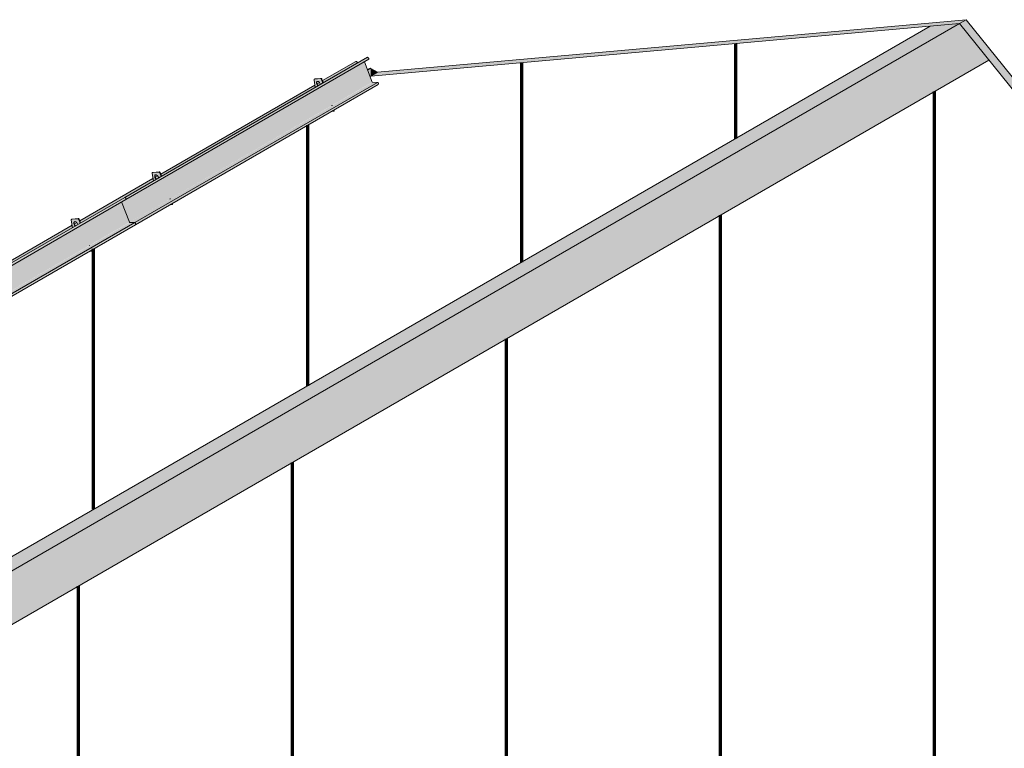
# Model space of a CAD drawing. Header units: centimetres. Extents: x -60196 to -56391, y 260 to 1402.
# Tile 44 of 45: x -57255 to -56739, y 1020 to 1402. Entities that reach past the tile are written whole.
import ezdxf

# ---------------------------------------------------------------- set-up
doc = ezdxf.new("R2010")
doc.units = ezdxf.units.CM
for name, color, linetype, lineweight in [('A-GENM', 7, 'Continuous', 5), ('A-ROOF', 7, 'Continuous', 5), ('A-ROOF-OTLN', 7, 'Continuous', 5), ('A-ROOF-PATT', 7, 'Continuous', 70)]:
    doc.layers.add(name, color=color, linetype=linetype, lineweight=lineweight)

# ---------------------------------------------------------------- blocks, each defined once
blk = doc.blocks.new('Construction_Roof-Accessories_Lindab_KOTEGL - Construction_Roof-Accessories_Lindab_KOTEGL-V56-_3D_')
at = {"layer": 'A-GENM', "true_color": 0x383e42}
h = blk.add_hatch(color=250, dxfattribs=at)
h.paths.add_polyline_path([(-1457.06, 53592.88), (-1456.05, 53592.97), (-1456.3, 53593.32), (-1456.91, 53592.97)])
h.paths.add_polyline_path([(-1465.84, 53605.31), (-1464.4, 53606.18), (-1464.89, 53606.84), (-1465.12, 53607.52), (-1465.1, 53608.08), (-1464.86, 53608.44), (-1464.4, 53608.51), (-1463.85, 53608.21), (-1463.32, 53607.55), (-1462.96, 53606.97), (-1461.76, 53607.7), (-1462.49, 53609.57), (-1463.03, 53609.99), (-1466.21, 53609.71), (-1466.45, 53609.24), (-1465.85, 53605.31)])
blk.add_hatch(color=250, dxfattribs=at).paths.add_polyline_path([(-1464.38, 53606.15), (-1464.19, 53606.3), (-1464.68, 53606.96), (-1464.91, 53607.65), (-1465.02, 53608.09), (-1465.12, 53608.03), (-1465.1, 53607.39), (-1464.71, 53606.54), (-1464.38, 53606.16)])
h = blk.add_hatch(color=250, dxfattribs=at)
h.paths.add_polyline_path([(-1456.05, 53592.97), (-1455.83, 53593.09), (-1455.99, 53593.49), (-1456.2, 53593.37)])
h.paths.add_polyline_path([(-1461.75, 53607.67), (-1461.55, 53607.82), (-1462.28, 53609.69), (-1462.49, 53609.57), (-1461.75, 53607.68)])
at = {"layer": 'A-GENM', "color": 250, "true_color": 0x2a2a2a}
for p, q in [((-1466.45, 53609.24), (-1465.84, 53605.31)), ((-1466.1, 53609.8), (-1466.31, 53609.67)), ((-1462.97, 53609.99), (-1466.21, 53609.71)), ((-1466, 53609.83), (-1462.76, 53610.12)), ((-1461.75, 53607.67), (-1462.49, 53609.57)), ((-1462.28, 53609.69), (-1461.54, 53607.79)), ((-1457.06, 53592.88), (-1456.05, 53592.97)), ((-1456.96, 53595.99), (-1456.91, 53595.86)), ((-1456.05, 53592.97), (-1456.2, 53593.37)), ((-1456.05, 53592.97), (-1455.83, 53593.09)), ((-1455.99, 53593.49), (-1455.83, 53593.09))]:
    blk.add_line(p, q, dxfattribs=at)
for points in [[(-1466.21, 53609.71, 0), (-1466.31, 53609.68, 0), (-1466.38, 53609.61, 0), (-1466.43, 53609.51, 0), (-1466.46, 53609.38, 0), (-1466.45, 53609.24, 0)], [(-1464.38, 53606.15, 0), (-1464.59, 53606.37, 0), (-1464.81, 53606.68, 0), (-1464.99, 53607.03, 0), (-1465.1, 53607.39, 0), (-1465.15, 53607.73, 0), (-1465.12, 53608.03, 0), (-1465.02, 53608.28, 0), (-1464.86, 53608.44, 0), (-1464.65, 53608.52, 0)], [(-1464.81, 53608.4, 0), (-1464.91, 53608.15, 0), (-1464.93, 53607.85, 0), (-1464.89, 53607.51, 0), (-1464.77, 53607.15, 0), (-1464.6, 53606.8, 0), (-1464.37, 53606.49, 0), (-1464.17, 53606.27, 0)], [(-1464.65, 53608.52, 0), (-1464.4, 53608.51, 0), (-1464.12, 53608.4, 0), (-1463.85, 53608.21, 0), (-1463.59, 53607.95, 0), (-1463.36, 53607.64, 0), (-1463.19, 53607.29, 0), (-1463.07, 53606.93, 0)], [(-1462.49, 53609.57, 0), (-1462.54, 53609.68, 0), (-1462.62, 53609.79, 0), (-1462.7, 53609.88, 0), (-1462.79, 53609.95, 0), (-1462.89, 53609.99, 0), (-1462.97, 53609.99, 0)], [(-1462.76, 53610.12, 0), (-1462.67, 53610.11, 0), (-1462.58, 53610.07, 0), (-1462.49, 53610, 0), (-1462.41, 53609.91, 0), (-1462.33, 53609.81, 0), (-1462.28, 53609.69, 0)]]:
    blk.add_polyline3d(points, dxfattribs=at)
blk = doc.blocks.new('Construction_Roof-Accessories_Lindab_SNO_KOTEGL - Construction_Roof-Accessories_Lindab_SNO-V57-_3D_')
at = {"layer": 'A-GENM', "true_color": 0x383e42}
for points in [[(-1563.18, 53534.67), (-1435.9, 53608.15), (-1440.03, 53618.81), (-1564.97, 53546.76), (-1565.09, 53546.68), (-1565.26, 53546.51), (-1567.31, 53545.32), (-1563.3, 53534.98)], [(-1565.17, 53547.26), (-1437.95, 53620.81), (-1438.38, 53621.16), (-1565.55, 53547.63), (-1565.22, 53547.32)], [(-1565.03, 53546.64), (-1437.68, 53620.31), (-1437.82, 53620.68), (-1437.89, 53620.75), (-1565.09, 53547.18), (-1564.96, 53546.82), (-1564.99, 53546.68)], [(-1563.07, 53534.57), (-1435.89, 53608.13), (-1435.98, 53608.1), (-1563.16, 53534.64), (-1563.09, 53534.57)], [(-1560.39, 53534.51), (-1433.11, 53607.99), (-1435.9, 53607.99), (-1563.07, 53534.57), (-1561.43, 53534.53)], [(-1559.98, 53533.88), (-1432.7, 53607.54), (-1432.9, 53607.88), (-1433.14, 53607.98), (-1560.23, 53534.44), (-1560.01, 53534.15), (-1559.98, 53533.89)], [(-1560.08, 53533.4), (-1432.8, 53606.88), (-1432.7, 53607.37), (-1559.98, 53533.88)], [(-1565.08, 53546.75), (-1564.97, 53546.92), (-1565.17, 53547.26), (-1565.39, 53547.47), (-1565.51, 53547.4), (-1565.1, 53546.87), (-1565.08, 53546.76)], [(-1560.36, 53534.4), (-1560.39, 53534.51), (-1560.36, 53534.4)]]:
    blk.add_hatch(color=250, dxfattribs=at).paths.add_polyline_path(points)
at = {"layer": 'A-GENM', "color": 250, "true_color": 0x2a2a2a}
for p, q in [((-1565.63, 53547.7), (-1438.35, 53621.18)), ((-1565.05, 53546.63), (-1437.77, 53620.11)), ((-1440.04, 53618.83), (-1435.9, 53608.15)), ((-1438.35, 53621.18), (-1437.89, 53620.75)), ((-1560.39, 53534.51), (-1433.11, 53607.99)), ((-1435.79, 53608.05), (-1433.11, 53607.99)), ((-1432.7, 53607.37), (-1432.8, 53606.88)), ((-1560.08, 53533.4), (-1432.8, 53606.88)), ((-1567.38, 53545.3), (-1563.25, 53534.67)), ((-1563.18, 53534.67), (-1567.32, 53545.34)), ((-1565.63, 53547.7), (-1565.65, 53547.62)), ((-1565.65, 53547.62), (-1565.19, 53547.19)), ((-1565.17, 53547.26), (-1565.63, 53547.7)), ((-1565.39, 53547.47), (-1565.51, 53547.4)), ((-1565.08, 53546.75), (-1564.96, 53546.82)), ((-1560.39, 53534.51), (-1563.07, 53534.57)), ((-1560.06, 53533.95), (-1560.16, 53533.47)), ((-1560.16, 53533.47), (-1560.08, 53533.4)), ((-1560.08, 53533.4), (-1559.98, 53533.88))]:
    blk.add_line(p, q, dxfattribs=at)
for points in [[(-1437.89, 53620.75, 0), (-1437.82, 53620.68, 0), (-1437.77, 53620.59, 0), (-1437.72, 53620.5, 0), (-1437.69, 53620.4, 0), (-1437.68, 53620.31, 0), (-1437.69, 53620.23, 0), (-1437.71, 53620.17, 0), (-1437.76, 53620.12, 0), (-1437.77, 53620.11, 0)], [(-1435.9, 53608.15, 0), (-1435.89, 53608.13, 0), (-1435.87, 53608.1, 0), (-1435.85, 53608.08, 0), (-1435.83, 53608.07, 0), (-1435.81, 53608.06, 0), (-1435.79, 53608.05, 0)], [(-1433.11, 53607.99, 0), (-1433.04, 53607.98, 0), (-1432.97, 53607.94, 0), (-1432.9, 53607.88, 0), (-1432.83, 53607.81, 0), (-1432.77, 53607.72, 0), (-1432.73, 53607.63, 0), (-1432.7, 53607.54, 0), (-1432.69, 53607.45, 0), (-1432.7, 53607.37, 0)], [(-1565.19, 53547.19, 0), (-1565.15, 53547.13, 0), (-1565.11, 53547.07, 0), (-1565.07, 53547.01, 0), (-1565.05, 53546.94, 0), (-1565.05, 53546.87, 0), (-1565.05, 53546.82, 0), (-1565.07, 53546.77, 0)], [(-1565.09, 53546.61, 0), (-1565.03, 53546.64, 0), (-1564.99, 53546.68, 0), (-1564.97, 53546.75, 0), (-1564.96, 53546.83, 0), (-1564.97, 53546.92, 0), (-1565, 53547.01, 0), (-1565.05, 53547.11, 0), (-1565.1, 53547.19, 0), (-1565.17, 53547.26, 0)], [(-1563.25, 53534.67, 0), (-1563.23, 53534.62, 0), (-1563.19, 53534.57, 0), (-1563.15, 53534.52, 0), (-1563.11, 53534.49, 0)], [(-1563.07, 53534.57, 0), (-1563.09, 53534.57, 0), (-1563.11, 53534.58, 0), (-1563.13, 53534.6, 0), (-1563.15, 53534.62, 0), (-1563.16, 53534.64, 0), (-1563.18, 53534.67, 0)], [(-1559.98, 53533.88, 0), (-1559.97, 53533.96, 0), (-1559.98, 53534.05, 0), (-1560.01, 53534.15, 0), (-1560.05, 53534.24, 0), (-1560.11, 53534.33, 0), (-1560.18, 53534.4, 0), (-1560.25, 53534.46, 0), (-1560.32, 53534.49, 0), (-1560.39, 53534.51, 0)], [(-1560.36, 53534.4, 0), (-1560.31, 53534.39, 0), (-1560.25, 53534.36, 0), (-1560.2, 53534.32, 0), (-1560.16, 53534.27, 0), (-1560.11, 53534.21, 0), (-1560.08, 53534.14, 0), (-1560.06, 53534.07, 0), (-1560.05, 53534.01, 0), (-1560.06, 53533.95, 0)]]:
    blk.add_polyline3d(points, dxfattribs=at)
blk = doc.blocks.new('Construction_Roof-Accessories_Lindab_KOTEGL - Construction_Roof-Accessories_Lindab_KOTEGL-V74-_3D_')
at = {"layer": 'A-GENM', "true_color": 0x383e42}
h = blk.add_hatch(color=250, dxfattribs=at)
h.paths.add_polyline_path([(-1329.79, 53666.36), (-1328.77, 53666.45), (-1329.02, 53666.8), (-1329.63, 53666.45)])
h.paths.add_polyline_path([(-1338.57, 53678.79), (-1337.1, 53679.65), (-1337.61, 53680.32), (-1337.84, 53681.01), (-1337.82, 53681.56), (-1337.58, 53681.93), (-1337.12, 53681.99), (-1336.57, 53681.7), (-1336.04, 53681.03), (-1335.68, 53680.46), (-1334.48, 53681.16), (-1335.21, 53683.05), (-1335.84, 53683.47), (-1338.93, 53683.19), (-1339.15, 53682.59), (-1338.57, 53678.8)])
blk.add_hatch(color=250, dxfattribs=at).paths.add_polyline_path([(-1337.1, 53679.64), (-1336.89, 53679.77), (-1337.4, 53680.45), (-1337.63, 53681.14), (-1337.74, 53681.57), (-1337.84, 53681.52), (-1337.82, 53680.87), (-1337.43, 53680.02), (-1337.1, 53679.64)])
h = blk.add_hatch(color=250, dxfattribs=at)
h.paths.add_polyline_path([(-1328.77, 53666.45), (-1328.56, 53666.57), (-1328.71, 53666.98), (-1328.93, 53666.86)])
h.paths.add_polyline_path([(-1334.47, 53681.15), (-1334.26, 53681.29), (-1335, 53683.17), (-1335.21, 53683.05), (-1334.48, 53681.16)])
at = {"layer": 'A-GENM', "color": 250, "true_color": 0x2a2a2a}
for p, q in [((-1339.17, 53682.72), (-1338.57, 53678.79)), ((-1338.82, 53683.28), (-1339.03, 53683.16)), ((-1335.69, 53683.48), (-1338.93, 53683.19)), ((-1338.72, 53683.31), (-1335.48, 53683.6)), ((-1334.47, 53681.15), (-1335.21, 53683.05)), ((-1335, 53683.17), (-1334.26, 53681.28)), ((-1329.84, 53669.22), (-1329.89, 53669.35)), ((-1329.68, 53669.48), (-1329.63, 53669.35)), ((-1329.79, 53666.36), (-1328.77, 53666.45)), ((-1328.77, 53666.45), (-1328.93, 53666.86)), ((-1328.77, 53666.45), (-1328.56, 53666.57)), ((-1328.71, 53666.98), (-1328.56, 53666.57))]:
    blk.add_line(p, q, dxfattribs=at)
for points in [[(-1338.93, 53683.19, 0), (-1339.03, 53683.16, 0), (-1339.1, 53683.1, 0), (-1339.16, 53683, 0), (-1339.18, 53682.87, 0), (-1339.17, 53682.72, 0)], [(-1337.1, 53679.63, 0), (-1337.31, 53679.85, 0), (-1337.53, 53680.17, 0), (-1337.71, 53680.52, 0), (-1337.82, 53680.87, 0), (-1337.87, 53681.21, 0), (-1337.84, 53681.52, 0), (-1337.74, 53681.76, 0), (-1337.58, 53681.93, 0), (-1337.37, 53682.01, 0)], [(-1337.53, 53681.88, 0), (-1337.63, 53681.64, 0), (-1337.66, 53681.34, 0), (-1337.61, 53680.99, 0), (-1337.49, 53680.64, 0), (-1337.32, 53680.29, 0), (-1337.09, 53679.97, 0), (-1336.89, 53679.76, 0)], [(-1337.37, 53682.01, 0), (-1337.12, 53681.99, 0), (-1336.84, 53681.89, 0), (-1336.57, 53681.7, 0), (-1336.31, 53681.44, 0), (-1336.08, 53681.12, 0), (-1335.91, 53680.77, 0), (-1335.79, 53680.42, 0)], [(-1335.21, 53683.05, 0), (-1335.26, 53683.17, 0), (-1335.34, 53683.27, 0), (-1335.42, 53683.36, 0), (-1335.51, 53683.43, 0), (-1335.61, 53683.47, 0), (-1335.69, 53683.48, 0)], [(-1335.48, 53683.6, 0), (-1335.39, 53683.59, 0), (-1335.3, 53683.55, 0), (-1335.21, 53683.49, 0), (-1335.13, 53683.4, 0), (-1335.05, 53683.29, 0), (-1335, 53683.17, 0)]]:
    blk.add_polyline3d(points, dxfattribs=at)
blk = doc.blocks.new('Construction_Roof-Accessories_Lindab_KOTEGL - Construction_Roof-Accessories_Lindab_KOTEGL-V53-_3D_')
at = {"layer": 'A-GENM', "true_color": 0x383e42}
h = blk.add_hatch(color=250, dxfattribs=at)
h.paths.add_polyline_path([(-1584.46, 53519.32), (-1583.45, 53519.41), (-1583.7, 53519.76), (-1584.31, 53519.41)])
h.paths.add_polyline_path([(-1593.24, 53531.75), (-1591.82, 53532.64), (-1592.29, 53533.28), (-1592.52, 53533.97), (-1592.5, 53534.52), (-1592.26, 53534.89), (-1591.8, 53534.96), (-1591.25, 53534.66), (-1590.72, 53533.99), (-1590.36, 53533.42), (-1589.17, 53534.17), (-1589.89, 53536.01), (-1590.43, 53536.44), (-1593.61, 53536.15), (-1593.85, 53535.68), (-1593.25, 53531.76)])
h = blk.add_hatch(color=250, dxfattribs=at)
h.paths.add_polyline_path([(-1583.45, 53519.41), (-1583.23, 53519.53), (-1583.39, 53519.94), (-1583.6, 53519.82)])
h.paths.add_polyline_path([(-1589.15, 53534.12), (-1588.96, 53534.29), (-1589.68, 53536.13), (-1589.89, 53536.01), (-1589.15, 53534.12)])
blk.add_hatch(color=250, dxfattribs=at).paths.add_polyline_path([(-1591.78, 53532.6), (-1591.6, 53532.76), (-1592.08, 53533.4), (-1592.31, 53534.1), (-1592.42, 53534.53), (-1592.52, 53534.48), (-1592.5, 53533.83), (-1592.11, 53532.98), (-1591.78, 53532.61)])
at = {"layer": 'A-GENM', "color": 250, "true_color": 0x2a2a2a}
for p, q in [((-1593.85, 53535.68), (-1593.24, 53531.75)), ((-1593.5, 53536.24), (-1593.71, 53536.12)), ((-1590.37, 53536.44), (-1593.61, 53536.15)), ((-1593.4, 53536.27), (-1590.16, 53536.56)), ((-1589.15, 53534.12), (-1589.89, 53536.01)), ((-1589.68, 53536.13), (-1588.94, 53534.24)), ((-1584.52, 53522.18), (-1584.57, 53522.31)), ((-1584.36, 53522.44), (-1584.31, 53522.31)), ((-1583.45, 53519.41), (-1583.6, 53519.82)), ((-1583.45, 53519.41), (-1583.23, 53519.53)), ((-1583.39, 53519.94), (-1583.23, 53519.53)), ((-1584.46, 53519.32), (-1583.45, 53519.41))]:
    blk.add_line(p, q, dxfattribs=at)
for points in [[(-1593.61, 53536.15, 0), (-1593.71, 53536.12, 0), (-1593.78, 53536.06, 0), (-1593.83, 53535.96, 0), (-1593.86, 53535.83, 0), (-1593.85, 53535.68, 0)], [(-1591.78, 53532.6, 0), (-1591.98, 53532.81, 0), (-1592.21, 53533.13, 0), (-1592.39, 53533.48, 0), (-1592.5, 53533.83, 0), (-1592.55, 53534.18, 0), (-1592.52, 53534.48, 0), (-1592.42, 53534.72, 0), (-1592.26, 53534.89, 0), (-1592.05, 53534.97, 0)], [(-1592.05, 53534.97, 0), (-1591.8, 53534.96, 0), (-1591.52, 53534.85, 0), (-1591.25, 53534.66, 0), (-1590.99, 53534.4, 0), (-1590.76, 53534.08, 0), (-1590.59, 53533.73, 0), (-1590.47, 53533.38, 0)], [(-1589.89, 53536.01, 0), (-1589.94, 53536.13, 0), (-1590.02, 53536.24, 0), (-1590.1, 53536.33, 0), (-1590.19, 53536.39, 0), (-1590.29, 53536.43, 0), (-1590.37, 53536.44, 0)], [(-1590.16, 53536.56, 0), (-1590.07, 53536.55, 0), (-1589.98, 53536.52, 0), (-1589.89, 53536.45, 0), (-1589.8, 53536.36, 0), (-1589.73, 53536.25, 0), (-1589.68, 53536.13, 0)], [(-1592.21, 53534.84, 0), (-1592.31, 53534.6, 0), (-1592.33, 53534.3, 0), (-1592.29, 53533.96, 0), (-1592.17, 53533.6, 0), (-1592, 53533.25, 0), (-1591.77, 53532.93, 0), (-1591.56, 53532.72, 0)]]:
    blk.add_polyline3d(points, dxfattribs=at)
blk = doc.blocks.new('Construction_Roof-Accessories_Lindab_SNO_KOTEGL - Construction_Roof-Accessories_Lindab_SNO-V75-_3D_')
at = {"layer": 'A-GENM', "true_color": 0x383e42}
for points in [[(-1435.9, 53608.15), (-1308.62, 53681.64), (-1312.75, 53692.29), (-1440.03, 53618.81), (-1437.04, 53611.08)], [(-1437.89, 53620.75), (-1310.61, 53694.23), (-1311.07, 53694.67), (-1438.35, 53621.18), (-1437.95, 53620.81)], [(-1437.76, 53620.12), (-1310.4, 53693.8), (-1310.54, 53694.16), (-1310.61, 53694.23), (-1437.82, 53620.68), (-1437.68, 53620.3), (-1437.72, 53620.16)], [(-1435.79, 53608.05), (-1308.61, 53681.61), (-1308.7, 53681.59), (-1435.89, 53608.13), (-1435.81, 53608.06)], [(-1433.11, 53607.99), (-1305.83, 53681.48), (-1308.62, 53681.48), (-1435.79, 53608.05)], [(-1432.7, 53607.37), (-1305.42, 53680.99), (-1305.55, 53681.3), (-1305.86, 53681.46), (-1432.97, 53607.94), (-1432.73, 53607.63), (-1432.69, 53607.45)], [(-1432.8, 53606.88), (-1305.52, 53680.37), (-1305.42, 53680.85), (-1432.7, 53607.35), (-1432.77, 53607)]]:
    blk.add_hatch(color=250, dxfattribs=at).paths.add_polyline_path(points)
at = {"layer": 'A-GENM', "color": 250, "true_color": 0x2a2a2a}
for p, q in [((-1438.35, 53621.18), (-1311.07, 53694.67)), ((-1437.77, 53620.11), (-1310.49, 53693.6)), ((-1312.76, 53692.31), (-1308.62, 53681.64)), ((-1311.07, 53694.67), (-1310.61, 53694.23)), ((-1433.11, 53607.99), (-1305.83, 53681.48)), ((-1432.8, 53606.88), (-1305.52, 53680.37)), ((-1308.51, 53681.54), (-1305.83, 53681.48)), ((-1305.42, 53680.85), (-1305.52, 53680.37)), ((-1435.9, 53608.15), (-1440.04, 53618.83)), ((-1437.89, 53620.75), (-1438.35, 53621.18)), ((-1433.11, 53607.99), (-1435.79, 53608.05)), ((-1432.8, 53606.88), (-1432.7, 53607.37))]:
    blk.add_line(p, q, dxfattribs=at)
for points in [[(-1310.61, 53694.23, 0), (-1310.54, 53694.16, 0), (-1310.49, 53694.07, 0), (-1310.44, 53693.98, 0), (-1310.41, 53693.89, 0), (-1310.4, 53693.8, 0), (-1310.41, 53693.72, 0), (-1310.44, 53693.65, 0), (-1310.48, 53693.61, 0), (-1310.49, 53693.6, 0)], [(-1308.62, 53681.64, 0), (-1308.61, 53681.61, 0), (-1308.59, 53681.59, 0), (-1308.57, 53681.57, 0), (-1308.55, 53681.55, 0), (-1308.53, 53681.54, 0), (-1308.51, 53681.54, 0)], [(-1305.83, 53681.48, 0), (-1305.76, 53681.46, 0), (-1305.69, 53681.43, 0), (-1305.62, 53681.37, 0), (-1305.55, 53681.3, 0), (-1305.5, 53681.21, 0), (-1305.45, 53681.12, 0), (-1305.42, 53681.02, 0), (-1305.41, 53680.93, 0), (-1305.42, 53680.85, 0)], [(-1437.77, 53620.11, 0), (-1437.76, 53620.12, 0), (-1437.71, 53620.17, 0), (-1437.69, 53620.23, 0), (-1437.68, 53620.31, 0), (-1437.69, 53620.4, 0), (-1437.72, 53620.5, 0), (-1437.77, 53620.59, 0), (-1437.82, 53620.68, 0), (-1437.89, 53620.75, 0)], [(-1435.79, 53608.05, 0), (-1435.81, 53608.06, 0), (-1435.83, 53608.07, 0), (-1435.85, 53608.08, 0), (-1435.87, 53608.1, 0), (-1435.89, 53608.13, 0), (-1435.9, 53608.15, 0)], [(-1432.7, 53607.37, 0), (-1432.69, 53607.45, 0), (-1432.7, 53607.54, 0), (-1432.73, 53607.63, 0), (-1432.77, 53607.72, 0), (-1432.83, 53607.81, 0), (-1432.9, 53607.88, 0), (-1432.97, 53607.94, 0), (-1433.04, 53607.98, 0), (-1433.11, 53607.99, 0)]]:
    blk.add_polyline3d(points, dxfattribs=at)

msp = doc.modelspace()

# ---------------------------------------------------------------- hatches: boundary and pattern name
at = {"layer": 'A-ROOF', "true_color": 0x7f7f7f}
for points in [[(-57572.467, 940.074), (-57557.158, 941.442), (-56762.347, 1400.326), (-56777.656, 1398.959), (-57569.165, 941.981)], [(-57541.713, 922.228), (-56746.901, 1381.112), (-56762.347, 1400.326), (-57557.158, 941.442), (-57549.085, 931.399)]]:
    msp.add_hatch(color=8, dxfattribs=at).paths.add_polyline_path(points)
at = {"layer": 'A-ROOF-OTLN', "true_color": 0x383e42}
h = msp.add_hatch(color=250, dxfattribs=at)
h.paths.add_polyline_path([(-57879.917, 916.643), (-57821.578, 950.325), (-57821.771, 951.583), (-57880.536, 917.548), (-57880.163, 917.276), (-57879.933, 916.793)])
h.paths.add_polyline_path([(-57819.901, 951.293), (-57818.804, 951.942), (-57819.135, 952.704), (-57819.38, 952.964), (-57820.515, 952.192), (-57820.228, 951.672), (-57819.984, 951.378)])
h.paths.add_polyline_path([(-57817.274, 952.81), (-57736.725, 999.315), (-57736.918, 1000.573), (-57817.671, 953.833), (-57817.323, 952.935)])
h.paths.add_polyline_path([(-57735.048, 1000.283), (-57733.951, 1000.932), (-57734.282, 1001.694), (-57734.527, 1001.954), (-57735.659, 1001.17), (-57735.375, 1000.662), (-57735.131, 1000.367)])
h.paths.add_polyline_path([(-57732.422, 1001.799), (-57694.317, 1023.927), (-57694.492, 1025.068), (-57732.814, 1002.812), (-57732.465, 1001.91)])
h.paths.add_polyline_path([(-57692.621, 1024.778), (-57691.555, 1025.521), (-57691.92, 1026.279), (-57692.101, 1026.449), (-57693.239, 1025.684), (-57692.949, 1025.157), (-57692.702, 1024.859)])
h.paths.add_polyline_path([(-57689.995, 1026.294), (-57609.462, 1072.901), (-57609.639, 1074.058), (-57690.395, 1027.326), (-57690.035, 1026.398)])
h.paths.add_polyline_path([(-57607.769, 1073.768), (-57606.698, 1074.496), (-57607.058, 1075.256), (-57607.248, 1075.438), (-57608.386, 1074.674), (-57608.096, 1074.146), (-57607.838, 1073.838)])
h.paths.add_polyline_path([(-57605.142, 1075.284), (-57567.077, 1097.362), (-57567.256, 1098.528), (-57605.543, 1076.316), (-57605.177, 1075.373)])
h.paths.add_polyline_path([(-57565.384, 1098.254), (-57564.309, 1098.96), (-57564.662, 1099.725), (-57564.83, 1099.928), (-57565.994, 1099.13), (-57565.472, 1098.343), (-57565.438, 1098.309)])
h.paths.add_polyline_path([(-57562.76, 1099.769), (-57482.222, 1146.336), (-57482.403, 1147.518), (-57563.155, 1100.788), (-57562.787, 1099.838)])
h.paths.add_polyline_path([(-57480.531, 1147.244), (-57479.451, 1147.935), (-57479.801, 1148.702), (-57479.976, 1148.919), (-57481.142, 1148.12), (-57480.619, 1147.333), (-57480.574, 1147.287)])
h.paths.add_polyline_path([(-57477.907, 1148.759), (-57439.751, 1170.848), (-57439.934, 1172.037), (-57478.303, 1149.778), (-57477.929, 1148.814)])
h.paths.add_polyline_path([(-57438.063, 1171.748), (-57436.982, 1172.446), (-57437.335, 1173.211), (-57437.542, 1173.418), (-57438.68, 1172.654), (-57438.39, 1172.126), (-57438.11, 1171.795)])
h.paths.add_polyline_path([(-57435.437, 1173.264), (-57354.896, 1219.821), (-57355.081, 1221.027), (-57435.837, 1174.295), (-57435.46, 1173.324)])
h.paths.add_polyline_path([(-57353.21, 1220.737), (-57352.125, 1221.421), (-57352.473, 1222.188), (-57352.69, 1222.408), (-57353.827, 1221.643), (-57353.537, 1221.116), (-57353.246, 1220.774)])
h.paths.add_polyline_path([(-57350.584, 1222.253), (-57312.348, 1244.378), (-57312.534, 1245.592), (-57350.984, 1223.285), (-57350.602, 1222.3)])
h.paths.add_polyline_path([(-57310.663, 1245.302), (-57309.576, 1245.978), (-57309.922, 1246.746), (-57310.143, 1246.972), (-57311.281, 1246.208), (-57310.991, 1245.68), (-57310.694, 1245.332)])
h.paths.add_polyline_path([(-57308.037, 1246.818), (-57227.493, 1293.351), (-57227.681, 1294.581), (-57308.437, 1247.849), (-57308.052, 1246.857)])
h.paths.add_polyline_path([(-57225.811, 1294.291), (-57224.718, 1294.953), (-57225.06, 1295.724), (-57225.29, 1295.962), (-57226.428, 1295.198), (-57226.138, 1294.67), (-57225.83, 1294.311)])
h.paths.add_polyline_path([(-57223.184, 1295.808), (-57185.065, 1317.838), (-57185.255, 1319.076), (-57223.585, 1296.839), (-57223.194, 1295.832)])
h.paths.add_polyline_path([(-57183.384, 1318.786), (-57182.317, 1319.527), (-57182.629, 1320.212), (-57182.864, 1320.457), (-57184.001, 1319.692), (-57183.711, 1319.165), (-57183.398, 1318.8)])
h.paths.add_polyline_path([(-57180.758, 1320.303), (-57100.21, 1366.812), (-57100.402, 1368.066), (-57181.158, 1321.334), (-57180.765, 1320.32)])
h.paths.add_polyline_path([(-57098.531, 1367.776), (-57097.435, 1368.425), (-57097.768, 1369.19), (-57098.011, 1369.447), (-57099.149, 1368.682), (-57098.859, 1368.155), (-57098.534, 1367.779)])
h.paths.add_polyline_path([(-57095.905, 1369.292), (-57078.042, 1379.68), (-57078.179, 1380.094), (-57078.526, 1380.461), (-57078.874, 1380.495), (-57096.305, 1370.324), (-57095.906, 1369.295)])
h = msp.add_hatch(color=250, dxfattribs=at)
h.paths.add_polyline_path([(-57873.77, 910.527), (-57872.984, 911.113), (-57872.984, 913.865), (-57836.55, 934.9), (-57836.61, 935.053), (-57873.133, 913.865), (-57872.99, 912.882), (-57873.147, 911.61), (-57873.454, 910.931)])
h.paths.add_polyline_path([(-57327.371, 1228.875), (-57327.313, 1228.908), (-57327.431, 1229.028)])
h.paths.add_polyline_path([(-57072.692, 1375.913), (-57071.251, 1376.832), (-57071.264, 1376.926), (-57072.752, 1376.067)])
h = msp.add_hatch(color=250, dxfattribs=at)
h.paths.add_polyline_path([(-57873.147, 913.959), (-57836.61, 935.053), (-57836.663, 935.19), (-57873.291, 914.042)])
h.paths.add_polyline_path([(-57327.431, 1229.028), (-57327.373, 1229.062), (-57327.484, 1229.165)])
h.paths.add_polyline_path([(-57072.752, 1376.067), (-57071.264, 1376.926), (-57071.409, 1377.009), (-57072.805, 1376.204)])
at = {"layer": 'A-ROOF-PATT', "true_color": 0xc7ae96}
for points in [[(-57071.102, 1372.749), (-56762.347, 1400.326), (-56758.811, 1402.367), (-57067.566, 1374.79), (-57070.261, 1373.235)], [(-56453.592, 1016.23), (-56450.056, 1018.271), (-56758.811, 1402.367), (-56762.347, 1400.326), (-56455.233, 1018.271)], [(-57071.102, 1372.749), (-57067.566, 1374.79), (-57071.102, 1376.832), (-57071.102, 1374.475)]]:
    msp.add_hatch(color=253, dxfattribs=at).paths.add_polyline_path(points)
at = {"layer": 'A-ROOF-PATT'}
h = msp.add_hatch(dxfattribs=at)
h.set_pattern_fill('FP_19', color=256, style=0, pattern_type=2)
h.set_pattern_definition([(90, (-61145.21, -2474.79), (-112.25, -41.33), [])])
h.paths.add_polyline_path([(-57865.913, 913.865), (-57572.467, 940.074), (-56777.656, 1398.959), (-57071.264, 1372.655), (-57071.398, 1372.578), (-57070.155, 1369.548), (-57067.262, 1369.378), (-57067.06, 1368.995), (-57067.094, 1368.706), (-57067.262, 1368.322), (-57090.355, 1354.989), (-57090.198, 1354.583), (-57090.648, 1354.439), (-57091.428, 1354.369), (-57175.208, 1305.999), (-57175.051, 1305.593), (-57175.263, 1305.47), (-57176.281, 1305.38), (-57217.635, 1281.504), (-57217.477, 1281.098), (-57217.689, 1280.976), (-57218.707, 1280.885), (-57302.487, 1232.514), (-57302.33, 1232.108), (-57302.562, 1231.984), (-57303.56, 1231.895), (-57321.722, 1221.409), (-57321.652, 1222.157), (-57321.892, 1222.466), (-57322.013, 1222.396), (-57321.772, 1222.087), (-57321.744, 1221.801), (-57321.941, 1221.283), (-57345.034, 1207.95), (-57344.877, 1207.544), (-57345.089, 1207.421), (-57346.107, 1207.33), (-57429.887, 1158.96), (-57429.73, 1158.554), (-57429.942, 1158.432), (-57430.96, 1158.341), (-57449.098, 1147.964), (-57449.069, 1148.64), (-57449.338, 1148.935), (-57449.189, 1148.761), (-57449.058, 1148.414), (-57449.2, 1147.833), (-57472.36, 1134.461), (-57472.202, 1134.055), (-57472.414, 1133.933), (-57473.461, 1133.825), (-57557.213, 1085.471), (-57557.055, 1085.065), (-57557.267, 1084.943), (-57558.285, 1084.852), (-57599.593, 1060.98), (-57599.435, 1060.575), (-57599.647, 1060.452), (-57600.665, 1060.361), (-57684.445, 1011.991), (-57684.288, 1011.585), (-57684.5, 1011.462), (-57685.518, 1011.371), (-57726.872, 987.496), (-57726.714, 987.09), (-57726.927, 986.967), (-57727.944, 986.876), (-57811.725, 938.506), (-57811.567, 938.1), (-57811.779, 937.978), (-57812.797, 937.887), (-57830.959, 927.401), (-57830.889, 928.149), (-57831.129, 928.458), (-57831.236, 928.399), (-57833.97, 928.574), (-57834.134, 928.673), (-57835.256, 931.564), (-57865.75, 913.959)])
h.paths.add_polyline_path([(-57324.684, 1222.505), (-57324.819, 1222.677), (-57324.94, 1222.79), (-57324.713, 1222.506)])
h = msp.add_hatch(dxfattribs=at)
h.set_pattern_fill('FP_18', color=256, style=0, pattern_type=2)
h.set_pattern_definition([(90, (-65306.46, -971.82), (-112.25, 22.813), [])])
h.paths.add_polyline_path([(-57248.403, 557.345), (-56453.592, 1016.23), (-56746.901, 1381.112), (-57541.713, 922.228), (-57251.938, 561.744)])
h.paths.add_polyline_path([(-57250.001, 588.565), (-57250.045, 588.679), (-57250.151, 588.656), (-57250.609, 588.753), (-57250.151, 589.136), (-57252.53, 592.584), (-57252.497, 592.833), (-57248.133, 598.845), (-57247.335, 599.447), (-57235.301, 606.395), (-57240.53, 612.9), (-57240.318, 613.022), (-57230.15, 617.252), (-57229.625, 617.044), (-57229.447, 617.146), (-57226.292, 613.07), (-57226.405, 612.916), (-57226.292, 612.363), (-57226.179, 612.343), (-57226.986, 611.195), (-57150.448, 655.384), (-57155.677, 661.89), (-57155.465, 662.012), (-57145.297, 666.242), (-57144.772, 666.033), (-57144.594, 666.136), (-57141.439, 662.059), (-57141.552, 661.906), (-57141.439, 661.352), (-57141.326, 661.333), (-57142.133, 660.185), (-57108.022, 679.879), (-57113.251, 686.385), (-57113.039, 686.507), (-57102.871, 690.737), (-57102.345, 690.528), (-57102.168, 690.631), (-57099.012, 686.554), (-57099.126, 686.401), (-57099.012, 685.847), (-57098.9, 685.828), (-57099.707, 684.68), (-57023.169, 728.869), (-57028.398, 735.374), (-57028.186, 735.497), (-57018.018, 739.727), (-57017.493, 739.518), (-57017.315, 739.621), (-57014.16, 735.544), (-57014.273, 735.391), (-57014.16, 734.837), (-57014.047, 734.818), (-57014.854, 733.67), (-56980.742, 753.364), (-56985.972, 759.869), (-56985.759, 759.992), (-56975.591, 764.222), (-56975.066, 764.013), (-56974.889, 764.116), (-56971.733, 760.039), (-56971.846, 759.886), (-56971.733, 759.332), (-56971.621, 759.312), (-56972.428, 758.165), (-56895.89, 802.354), (-56901.119, 808.859), (-56900.907, 808.981), (-56890.739, 813.212), (-56890.213, 813.003), (-56890.036, 813.105), (-56886.88, 809.029), (-56886.994, 808.875), (-56886.88, 808.322), (-56886.768, 808.302), (-56887.575, 807.154), (-56853.463, 826.849), (-56858.692, 833.354), (-56858.226, 833.585), (-56848.312, 837.707), (-56847.787, 837.498), (-56847.609, 837.6), (-56844.454, 833.524), (-56844.567, 833.37), (-56844.454, 832.817), (-56844.342, 832.797), (-56845.148, 831.649), (-56768.61, 875.839), (-56773.839, 882.344), (-56773.627, 882.466), (-56763.459, 886.696), (-56762.934, 886.488), (-56762.757, 886.59), (-56759.601, 882.513), (-56759.714, 882.36), (-56759.601, 881.806), (-56759.489, 881.787), (-56760.296, 880.639), (-56726.184, 900.333), (-56731.413, 906.839), (-56731.201, 906.961), (-56721.033, 911.191), (-56720.527, 910.971), (-56720.33, 911.085), (-56717.175, 907.008), (-56717.288, 906.855), (-56717.175, 906.301), (-56717.062, 906.282), (-56717.869, 905.134), (-56641.331, 949.323), (-56646.56, 955.828), (-56646.311, 955.967), (-56636.18, 960.181), (-56635.655, 959.972), (-56635.477, 960.075), (-56632.322, 955.998), (-56632.435, 955.845), (-56632.322, 955.291), (-56632.21, 955.272), (-56633.016, 954.124), (-56598.905, 973.818), (-56604.134, 980.323), (-56603.922, 980.446), (-56593.754, 984.676), (-56593.229, 984.467), (-56593.051, 984.57), (-56589.895, 980.493), (-56590.009, 980.34), (-56589.895, 979.786), (-56589.783, 979.767), (-56590.59, 978.619), (-56514.052, 1022.808), (-56519.281, 1029.313), (-56519.069, 1029.436), (-56508.901, 1033.666), (-56508.376, 1033.457), (-56508.181, 1033.538), (-56505.043, 1029.483), (-56505.156, 1029.329), (-56505.043, 1028.776), (-56504.93, 1028.756), (-56505.737, 1027.608), (-56484.349, 1039.829), (-56484.308, 1039.789), (-56481.984, 1037.16), (-56481.36, 1037.445), (-56481.29, 1036.617), (-56481.637, 1036.401), (-56488.247, 1032.584), (-56486.243, 1029.654), (-56486.387, 1029.438), (-57249.957, 588.591)])
h.paths.add_polyline_path([(-57232.612, 607.947), (-57232.084, 608.379), (-57232.11, 608.943), (-57232.435, 609.698), (-57232.885, 610.227), (-57233.434, 610.522), (-57233.899, 610.455), (-57234.139, 610.055), (-57233.945, 610.167), (-57233.927, 609.523), (-57233.549, 608.694), (-57233.088, 608.195), (-57232.732, 607.994)])
h.paths.add_polyline_path([(-57230.796, 610.324), (-57230.421, 610.571), (-57230.297, 611.117), (-57230.508, 611.916), (-57230.938, 612.561), (-57231.507, 612.976), (-57231.954, 613.038), (-57232.293, 612.804), (-57232.293, 612.617), (-57232.189, 612.561), (-57232.16, 612.039), (-57231.782, 611.21), (-57231.321, 610.711), (-57230.932, 610.404), (-57230.836, 610.326)])
h.paths.add_polyline_path([(-57229.027, 612.836), (-57228.652, 613.083), (-57228.528, 613.629), (-57228.688, 614.328), (-57229.09, 614.993), (-57229.659, 615.458), (-57230.185, 615.55), (-57230.525, 615.316), (-57230.525, 615.129), (-57230.42, 615.073), (-57230.391, 614.551), (-57230.087, 613.826), (-57229.552, 613.223), (-57229.238, 612.873), (-57229.067, 612.838)])
h.paths.add_polyline_path([(-57147.759, 656.937), (-57147.238, 657.289), (-57147.257, 657.933), (-57147.582, 658.687), (-57148.032, 659.216), (-57148.581, 659.512), (-57149.047, 659.445), (-57149.273, 659.053), (-57149.093, 659.157), (-57149.047, 658.428), (-57148.696, 657.684), (-57148.235, 657.185), (-57147.88, 656.984)])
h.paths.add_polyline_path([(-57145.943, 659.314), (-57145.568, 659.561), (-57145.444, 660.107), (-57145.604, 660.806), (-57146.085, 661.55), (-57146.654, 661.966), (-57147.101, 662.028), (-57147.441, 661.794), (-57147.441, 661.606), (-57147.336, 661.55), (-57147.307, 661.028), (-57146.929, 660.2), (-57146.468, 659.701), (-57146.08, 659.394), (-57145.983, 659.316)])
h.paths.add_polyline_path([(-57144.174, 661.826), (-57143.799, 662.073), (-57143.676, 662.619), (-57143.836, 663.318), (-57144.237, 663.983), (-57144.806, 664.448), (-57145.336, 664.538), (-57145.672, 664.306), (-57145.672, 664.118), (-57145.568, 664.062), (-57145.538, 663.54), (-57145.234, 662.816), (-57144.699, 662.213), (-57144.385, 661.863), (-57144.214, 661.828)])
h.paths.add_polyline_path([(-57105.332, 681.432), (-57104.812, 681.783), (-57104.83, 682.428), (-57105.121, 683.134), (-57105.606, 683.711), (-57106.154, 684.006), (-57106.62, 683.94), (-57106.847, 683.547), (-57106.666, 683.652), (-57106.62, 682.923), (-57106.269, 682.179), (-57105.809, 681.68), (-57105.453, 681.479)])
h.paths.add_polyline_path([(-57103.517, 683.809), (-57103.142, 684.056), (-57103.018, 684.602), (-57103.178, 685.301), (-57103.584, 685.97), (-57104.228, 686.461), (-57104.675, 686.522), (-57105.014, 686.289), (-57105.014, 686.101), (-57104.91, 686.045), (-57104.88, 685.523), (-57104.502, 684.695), (-57104.042, 684.196), (-57103.653, 683.889), (-57103.556, 683.811)])
h.paths.add_polyline_path([(-57101.748, 686.321), (-57101.373, 686.568), (-57101.249, 687.114), (-57101.409, 687.813), (-57101.811, 688.477), (-57102.38, 688.943), (-57102.906, 689.034), (-57103.245, 688.801), (-57103.245, 688.613), (-57103.141, 688.557), (-57103.112, 688.035), (-57102.741, 687.217), (-57102.273, 686.708), (-57101.959, 686.358), (-57101.788, 686.323)])
h.paths.add_polyline_path([(-57020.479, 730.422), (-57019.952, 730.853), (-57019.978, 731.418), (-57020.343, 732.228), (-57020.753, 732.701), (-57021.302, 732.996), (-57021.767, 732.93), (-57022.007, 732.53), (-57021.813, 732.642), (-57021.795, 731.997), (-57021.417, 731.169), (-57020.956, 730.67), (-57020.6, 730.468)])
h.paths.add_polyline_path([(-57018.664, 732.799), (-57018.289, 733.046), (-57018.165, 733.592), (-57018.376, 734.391), (-57018.806, 735.035), (-57019.375, 735.451), (-57019.822, 735.512), (-57020.161, 735.278), (-57020.161, 735.091), (-57020.057, 735.035), (-57020.028, 734.513), (-57019.65, 733.685), (-57019.189, 733.186), (-57018.8, 732.879), (-57018.704, 732.801)])
h.paths.add_polyline_path([(-57016.895, 735.311), (-57016.52, 735.558), (-57016.396, 736.104), (-57016.556, 736.803), (-57016.958, 737.467), (-57017.527, 737.932), (-57018.053, 738.024), (-57018.393, 737.79), (-57018.393, 737.603), (-57018.288, 737.547), (-57018.259, 737.025), (-57017.881, 736.197), (-57017.42, 735.698), (-57017.106, 735.347), (-57016.935, 735.313)])
h.paths.add_polyline_path([(-56978.053, 754.917), (-56977.532, 755.268), (-56977.551, 755.913), (-56977.877, 756.667), (-56978.326, 757.196), (-56978.875, 757.491), (-56979.341, 757.424), (-56979.568, 757.032), (-56979.387, 757.136), (-56979.341, 756.407), (-56978.99, 755.664), (-56978.53, 755.165), (-56978.174, 754.963)])
h.paths.add_polyline_path([(-56976.237, 757.294), (-56975.863, 757.541), (-56975.739, 758.087), (-56975.949, 758.885), (-56976.379, 759.53), (-56976.949, 759.946), (-56977.395, 760.007), (-56977.735, 759.773), (-56977.735, 759.586), (-56977.631, 759.53), (-56977.601, 759.008), (-56977.223, 758.18), (-56976.762, 757.681), (-56976.374, 757.374), (-56976.277, 757.296)])
h.paths.add_polyline_path([(-56974.469, 759.806), (-56974.094, 760.053), (-56973.97, 760.599), (-56974.13, 761.298), (-56974.531, 761.962), (-56975.101, 762.427), (-56975.627, 762.519), (-56975.966, 762.285), (-56975.966, 762.098), (-56975.862, 762.042), (-56975.832, 761.52), (-56975.462, 760.702), (-56974.994, 760.193), (-56974.68, 759.842), (-56974.508, 759.808)])
h.paths.add_polyline_path([(-56893.2, 803.907), (-56892.68, 804.258), (-56892.698, 804.902), (-56892.989, 805.608), (-56893.474, 806.186), (-56894.022, 806.481), (-56894.488, 806.414), (-56894.715, 806.022), (-56894.534, 806.126), (-56894.488, 805.397), (-56894.137, 804.654), (-56893.677, 804.155), (-56893.321, 803.953)])
h.paths.add_polyline_path([(-56891.384, 806.284), (-56891.01, 806.531), (-56890.886, 807.077), (-56891.046, 807.776), (-56891.452, 808.444), (-56892.096, 808.936), (-56892.543, 808.997), (-56892.882, 808.763), (-56892.882, 808.576), (-56892.778, 808.52), (-56892.721, 807.913), (-56892.405, 807.219), (-56891.91, 806.671), (-56891.521, 806.363), (-56891.424, 806.286)])
h.paths.add_polyline_path([(-56889.616, 808.796), (-56889.241, 809.043), (-56889.117, 809.589), (-56889.277, 810.288), (-56889.679, 810.952), (-56890.248, 811.417), (-56890.774, 811.509), (-56891.113, 811.275), (-56891.113, 811.088), (-56891.009, 811.032), (-56890.98, 810.51), (-56890.609, 809.692), (-56890.141, 809.183), (-56889.827, 808.832), (-56889.656, 808.798)])
h.paths.add_polyline_path([(-56850.774, 828.401), (-56850.246, 828.833), (-56850.272, 829.397), (-56850.598, 830.152), (-56851.047, 830.681), (-56851.596, 830.976), (-56852.062, 830.909), (-56852.288, 830.517), (-56852.108, 830.621), (-56852.062, 829.892), (-56851.711, 829.149), (-56851.25, 828.649), (-56850.895, 828.448)])
h.paths.add_polyline_path([(-56848.958, 830.778), (-56848.583, 831.025), (-56848.459, 831.572), (-56848.67, 832.37), (-56849.1, 833.015), (-56849.67, 833.43), (-56850.116, 833.492), (-56850.456, 833.258), (-56850.456, 833.071), (-56850.351, 833.015), (-56850.322, 832.493), (-56849.944, 831.664), (-56849.483, 831.165), (-56849.095, 830.858), (-56848.998, 830.781)])
h.paths.add_polyline_path([(-56847.189, 833.29), (-56846.815, 833.537), (-56846.691, 834.084), (-56846.851, 834.782), (-56847.252, 835.447), (-56847.822, 835.912), (-56848.347, 836.004), (-56848.687, 835.77), (-56848.687, 835.583), (-56848.583, 835.527), (-56848.553, 835.005), (-56848.175, 834.176), (-56847.714, 833.677), (-56847.401, 833.327), (-56847.229, 833.293)])
h.paths.add_polyline_path([(-56765.921, 877.391), (-56765.4, 877.743), (-56765.419, 878.387), (-56765.745, 879.142), (-56766.194, 879.67), (-56766.743, 879.966), (-56767.209, 879.899), (-56767.436, 879.507), (-56767.255, 879.611), (-56767.209, 878.882), (-56766.858, 878.138), (-56766.397, 877.639), (-56766.042, 877.438)])
h.paths.add_polyline_path([(-56764.105, 879.768), (-56763.731, 880.015), (-56763.607, 880.561), (-56763.817, 881.36), (-56764.247, 882.004), (-56764.817, 882.42), (-56765.263, 882.482), (-56765.603, 882.248), (-56765.603, 882.06), (-56765.499, 882.004), (-56765.469, 881.482), (-56765.091, 880.654), (-56764.63, 880.155), (-56764.242, 879.848), (-56764.145, 879.77)])
h.paths.add_polyline_path([(-56762.336, 882.28), (-56761.962, 882.527), (-56761.838, 883.073), (-56761.998, 883.772), (-56762.522, 884.561), (-56762.969, 884.902), (-56763.495, 884.994), (-56763.834, 884.76), (-56763.834, 884.572), (-56763.73, 884.516), (-56763.7, 883.994), (-56763.33, 883.177), (-56762.862, 882.667), (-56762.522, 882.332), (-56762.376, 882.282)])
h.paths.add_polyline_path([(-56723.495, 901.886), (-56722.974, 902.237), (-56722.993, 902.882), (-56723.318, 903.636), (-56723.768, 904.165), (-56724.317, 904.461), (-56724.783, 904.394), (-56725.009, 904.002), (-56724.829, 904.106), (-56724.783, 903.377), (-56724.432, 902.633), (-56723.971, 902.134), (-56723.616, 901.933)])
h.paths.add_polyline_path([(-56721.679, 904.263), (-56721.304, 904.51), (-56721.18, 905.056), (-56721.395, 905.864), (-56721.821, 906.499), (-56722.39, 906.915), (-56722.837, 906.976), (-56723.176, 906.743), (-56723.176, 906.555), (-56723.072, 906.499), (-56723.043, 905.977), (-56722.665, 905.149), (-56722.204, 904.65), (-56721.815, 904.343), (-56721.719, 904.265)])
h.paths.add_polyline_path([(-56719.91, 906.775), (-56719.535, 907.022), (-56719.411, 907.568), (-56719.572, 908.267), (-56719.973, 908.931), (-56720.542, 909.397), (-56721.068, 909.488), (-56721.408, 909.255), (-56721.408, 909.067), (-56721.303, 909.011), (-56721.274, 908.489), (-56720.97, 907.765), (-56720.435, 907.162), (-56720.121, 906.812), (-56719.95, 906.777)])
h.paths.add_polyline_path([(-56638.642, 950.876), (-56638.114, 951.307), (-56638.14, 951.872), (-56638.465, 952.626), (-56638.915, 953.155), (-56639.475, 953.451), (-56639.93, 953.384), (-56640.156, 952.991), (-56639.976, 953.096), (-56639.93, 952.366), (-56639.579, 951.623), (-56639.118, 951.124), (-56638.763, 950.922)])
h.paths.add_polyline_path([(-56636.826, 953.253), (-56636.451, 953.5), (-56636.327, 954.046), (-56636.538, 954.845), (-56636.968, 955.489), (-56637.538, 955.905), (-56637.984, 955.966), (-56638.324, 955.732), (-56638.324, 955.545), (-56638.219, 955.489), (-56638.19, 954.967), (-56637.812, 954.139), (-56637.351, 953.64), (-56636.963, 953.333), (-56636.866, 953.255)])
h.paths.add_polyline_path([(-56635.057, 955.765), (-56634.683, 956.012), (-56634.559, 956.558), (-56634.719, 957.257), (-56635.12, 957.921), (-56635.69, 958.386), (-56636.215, 958.478), (-56636.555, 958.244), (-56636.555, 958.057), (-56636.451, 958.001), (-56636.421, 957.479), (-56636.043, 956.651), (-56635.582, 956.152), (-56635.269, 955.802), (-56635.097, 955.767)])
h.paths.add_polyline_path([(-56596.215, 975.371), (-56595.688, 975.802), (-56595.714, 976.367), (-56596.039, 977.121), (-56596.489, 977.65), (-56597.038, 977.945), (-56597.503, 977.879), (-56597.743, 977.479), (-56597.549, 977.59), (-56597.531, 976.946), (-56597.153, 976.118), (-56596.692, 975.619), (-56596.336, 975.417)])
h.paths.add_polyline_path([(-56594.4, 977.748), (-56594.025, 977.995), (-56593.901, 978.541), (-56594.112, 979.34), (-56594.541, 979.984), (-56595.111, 980.4), (-56595.558, 980.461), (-56595.897, 980.227), (-56595.897, 980.04), (-56595.793, 979.984), (-56595.763, 979.462), (-56595.385, 978.634), (-56594.925, 978.135), (-56594.536, 977.828), (-56594.44, 977.75)])
h.paths.add_polyline_path([(-56592.631, 980.26), (-56592.256, 980.507), (-56592.132, 981.053), (-56592.292, 981.752), (-56592.745, 982.468), (-56593.263, 982.881), (-56593.789, 982.973), (-56594.128, 982.739), (-56594.128, 982.552), (-56594.024, 982.496), (-56593.995, 981.974), (-56593.617, 981.146), (-56593.156, 980.647), (-56592.842, 980.296), (-56592.671, 980.262)])
h.paths.add_polyline_path([(-56511.363, 1024.361), (-56510.835, 1024.792), (-56510.861, 1025.356), (-56511.186, 1026.111), (-56511.636, 1026.64), (-56512.185, 1026.935), (-56512.651, 1026.868), (-56512.877, 1026.476), (-56512.697, 1026.58), (-56512.651, 1025.851), (-56512.3, 1025.108), (-56511.839, 1024.609), (-56511.483, 1024.407)])
h.paths.add_polyline_path([(-56509.547, 1026.738), (-56509.172, 1026.985), (-56509.048, 1027.531), (-56509.208, 1028.23), (-56509.689, 1028.974), (-56510.258, 1029.39), (-56510.705, 1029.451), (-56511.044, 1029.217), (-56511.044, 1029.03), (-56510.94, 1028.974), (-56510.904, 1028.431), (-56510.533, 1027.624), (-56510.072, 1027.125), (-56509.683, 1026.817), (-56509.587, 1026.74)])
h.paths.add_polyline_path([(-56507.778, 1029.25), (-56507.403, 1029.497), (-56507.279, 1030.043), (-56507.44, 1030.742), (-56507.841, 1031.406), (-56508.41, 1031.871), (-56508.936, 1031.963), (-56509.276, 1031.729), (-56509.276, 1031.542), (-56509.171, 1031.486), (-56509.142, 1030.964), (-56508.771, 1030.146), (-56508.303, 1029.637), (-56507.989, 1029.286), (-56507.818, 1029.252)])
at = {"layer": 'A-ROOF-PATT', "true_color": 0xc7ae96}
h = msp.add_hatch(color=253, dxfattribs=at)
h.paths.add_polyline_path([(-57872.984, 913.865), (-57865.75, 913.959), (-57835.256, 931.564), (-57836.55, 934.9), (-57872.821, 913.959)])
h.paths.add_polyline_path([(-57326.077, 1225.539), (-57326.019, 1225.573), (-57326.53, 1226.706)])
h.paths.add_polyline_path([(-57071.398, 1372.578), (-57071.102, 1372.749), (-57071.108, 1376.828), (-57072.692, 1375.913), (-57071.452, 1372.718)])

# ---------------------------------------------------------------- linework, layer by layer
at = {"layer": 'A-ROOF'}
for p, q in [((-56762.347, 1400.326), (-57557.158, 941.442)), ((-57071.102, 1372.749), (-56762.347, 1400.326)), ((-56762.347, 1400.326), (-56453.592, 1016.23)), ((-56777.656, 1398.959), (-57572.467, 940.074)), ((-56746.901, 1381.112), (-57541.713, 922.228))]:
    msp.add_line(p, q, dxfattribs=at)
at = {"layer": 'A-ROOF-OTLN'}
for p, q in [((-57067.566, 1374.79), (-56758.811, 1402.367)), ((-56758.811, 1402.367), (-56762.347, 1400.326)), ((-56758.811, 1402.367), (-56450.056, 1018.271)), ((-57078.874, 1380.495), (-57096.339, 1370.412)), ((-57072.805, 1376.204), (-57071.409, 1377.009)), ((-57072.752, 1376.067), (-57071.264, 1376.926)), ((-57072.692, 1375.913), (-57071.102, 1376.832)), ((-57071.409, 1377.009), (-57071.264, 1376.926)), ((-57067.566, 1374.79), (-57071.398, 1372.578)), ((-57071.264, 1376.926), (-57071.225, 1376.745)), ((-57071.102, 1376.832), (-57067.566, 1374.79)), ((-57097.973, 1369.469), (-57099.178, 1368.773)), ((-57100.402, 1368.066), (-57181.192, 1321.422)), ((-57185.255, 1319.076), (-57223.619, 1296.927)), ((-57182.826, 1320.479), (-57184.03, 1319.783)), ((-57225.252, 1295.984), (-57226.457, 1295.288)), ((-57227.681, 1294.581), (-57308.472, 1247.937))]:
    msp.add_line(p, q, dxfattribs=at)
msp.add_polyline3d([(-57078.874, 1380.495, 0), (-57078.772, 1380.527, 0), (-57078.653, 1380.515, 0), (-57078.526, 1380.461, 0), (-57078.399, 1380.368, 0), (-57078.28, 1380.243, 0), (-57078.179, 1380.094, 0), (-57078.101, 1379.932, 0), (-57078.051, 1379.766, 0), (-57078.035, 1379.61, 0)], dxfattribs=at)

# ---------------------------------------------------------------- block references
at = {"layer": 'A-GENM', "color": 250, "true_color": 0x2a2a2a}
for name, p in [('Construction_Roof-Accessories_Lindab_SNO_KOTEGL - Construction_Roof-Accessories_Lindab_SNO-V75-_3D_', (-55761.642, -52311.99)), ('Construction_Roof-Accessories_Lindab_KOTEGL - Construction_Roof-Accessories_Lindab_KOTEGL-V74-_3D_', (-55761.642, -52311.99)), ('Construction_Roof-Accessories_Lindab_KOTEGL - Construction_Roof-Accessories_Lindab_KOTEGL-V53-_3D_', (-55591.816, -52213.941)), ('Construction_Roof-Accessories_Lindab_SNO_KOTEGL - Construction_Roof-Accessories_Lindab_SNO-V57-_3D_', (-55761.642, -52311.99)), ('Construction_Roof-Accessories_Lindab_KOTEGL - Construction_Roof-Accessories_Lindab_KOTEGL-V56-_3D_', (-55761.642, -52311.99))]:
    msp.add_blockref(name, p, dxfattribs=at)

doc.saveas('drawing.dxf')
